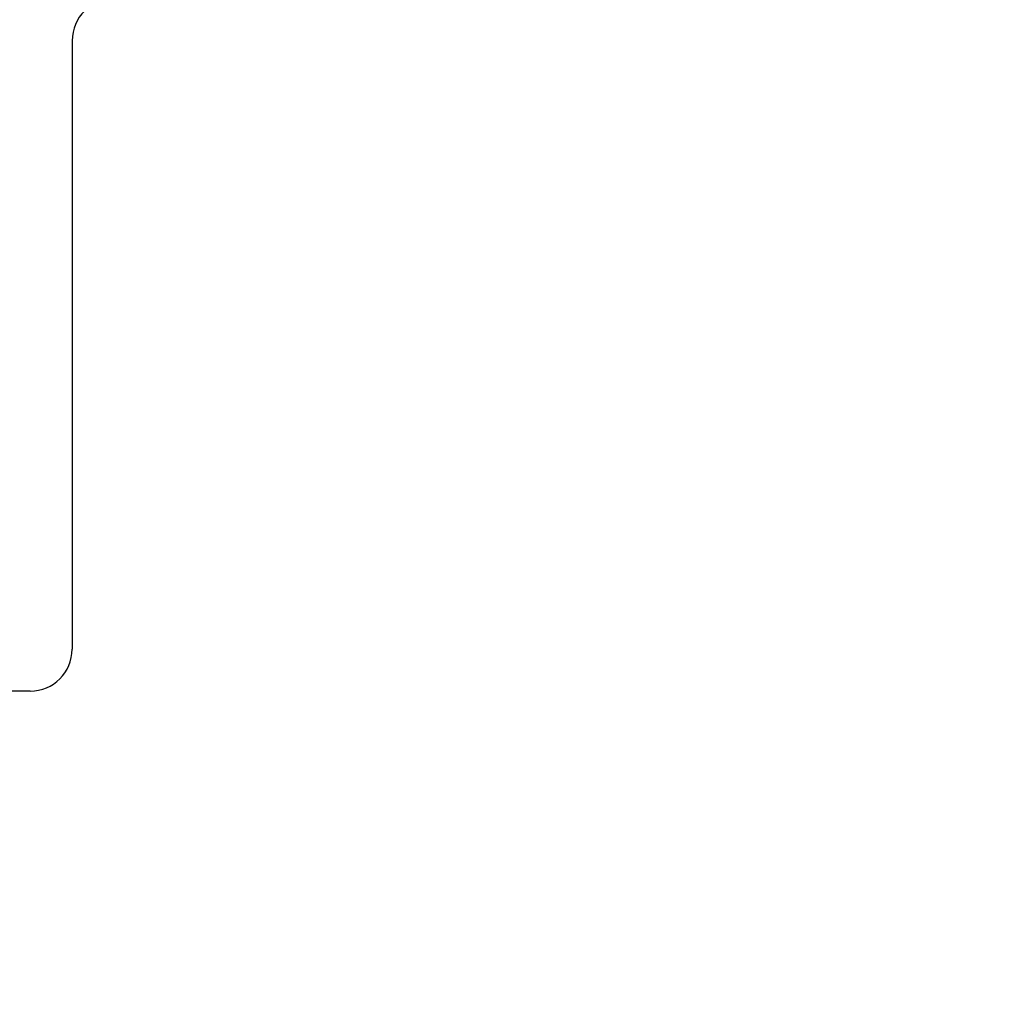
# Model space of a CAD drawing. Header units: millimetres. Extents: x 0 to 1071, y 0 to 742.
# Tile 95 of 127: x 339 to 363, y 399 to 422. Entities that reach past the tile are written whole.
import ezdxf

# ---------------------------------------------------------------- set-up
doc = ezdxf.new("R2010")
doc.units = ezdxf.units.MM
doc.header["$LTSCALE"] = 0.454724
doc.layers.add('NoLayerName_001', color=7, linetype='Continuous')
doc.styles.get("Standard").update_dxf_attribs({"font": 'txt', "bigfont": 'extfont2'})
doc.dimstyles.get("Standard").update_dxf_attribs({"dimtxt": 2.5, "dimasz": 2.5, "dimexe": 1, "dimexo": 1, "dimtad": 1, "dimdec": 3, "dimzin": 0, "dimdsep": 46, "dimtxsty": 'Standard', "dimcen": 2.5, "dimadec": 3, "dimazin": 0, "dimtfac": 0.75, "dimtdec": 3, "dimtmove": 0, "dimatfit": 3, "dimfxl": 1, "dimarcsym": 0})

# ---------------------------------------------------------------- blocks, each defined once
blk = doc.blocks.new('_OPEN30')
at = {"color": 0, "linetype": 'ByBlock', "lineweight": -2}
for p, q in [((-1, 0.267949), (0, 0)), ((0, 0), (-1, -0.267949)), ((0, 0), (-1, 0))]:
    blk.add_line(p, q, dxfattribs=at)
blk = doc.blocks.new('*D141')
at = {"layer": 'Defpoints', "color": 0}
for p in [(425, 422.9), (340.05, 368.6), (425, 343.75)]:
    blk.add_point(p, dxfattribs=at)
at = {"layer": 'NoLayerName_001', "color": 0, "linetype": 'Continuous', "lineweight": 13}
for p, q in [((425, 420.4), (425, 341.25)), ((340.05, 366.1), (340.05, 341.25)), ((343.8, 343.75), (421.25, 343.75))]:
    blk.add_line(p, q, dxfattribs=at)
at = {"layer": 'NoLayerName_001', "color": 0, "lineweight": 13, "xscale": 3.75, "yscale": 3.75, "zscale": 3.75, "rotation": 180}
blk.add_blockref('_OPEN30', (340.05, 343.75), dxfattribs=at)
at = {"layer": 'NoLayerName_001', "color": 0, "lineweight": 13, "xscale": 3.75, "yscale": 3.75, "zscale": 3.75}
blk.add_blockref('_OPEN30', (425, 343.75), dxfattribs=at)
at = {"layer": 'NoLayerName_001', "color": 0, "lineweight": 13, "insert": (382.525, 351.434), "char_height": 8.75, "attachment_point": 5}
blk.add_mtext('\\W0.8000;８５', dxfattribs=at)
blk = doc.blocks.new('*D142')
at = {"layer": 'Defpoints', "color": 0}
for p in [(284, 427.831), (425, 422.9), (284, 325)]:
    blk.add_point(p, dxfattribs=at)
at = {"layer": 'NoLayerName_001', "color": 0, "linetype": 'Continuous', "lineweight": 13}
for p, q in [((284, 425.331), (284, 322.5)), ((425, 420.4), (425, 322.5)), ((421.25, 325), (287.75, 325))]:
    blk.add_line(p, q, dxfattribs=at)
at = {"layer": 'NoLayerName_001', "color": 0, "lineweight": 13, "xscale": 3.75, "yscale": 3.75, "zscale": 3.75, "rotation": 180}
blk.add_blockref('_OPEN30', (284, 325), dxfattribs=at)
at = {"layer": 'NoLayerName_001', "color": 0, "lineweight": 13, "xscale": 3.75, "yscale": 3.75, "zscale": 3.75}
blk.add_blockref('_OPEN30', (425, 325), dxfattribs=at)
at = {"layer": 'NoLayerName_001', "color": 0, "lineweight": 13, "insert": (354.5, 332.063), "char_height": 8.75, "attachment_point": 5}
blk.add_mtext('\\W0.8000;141', dxfattribs=at)

msp = doc.modelspace()

# ---------------------------------------------------------------- linework, layer by layer
at = {"layer": 'NoLayerName_001', "color": 7, "linetype": 'Continuous', "lineweight": 25}
for p, q in [((340.5, 421.5), (340.5, 407)), ((339.5, 406), (312.5, 406))]:
    msp.add_line(p, q, dxfattribs=at)
for centre, start, end in [((341.5, 421.5), 90, 180), ((339.5, 407), 270, 360)]:
    msp.add_arc(centre, 1, start, end, dxfattribs=at)

# ---------------------------------------------------------------- dimensions: what is measured, and where the dimension line sits
at = {"layer": 'NoLayerName_001', "color": 3, "linetype": 'Continuous', "lineweight": 13}
dim = msp.add_linear_dim(base=(284, 325), p1=(425, 422.9), p2=(284, 427.8308), angle=180, text='\\W0.8000;<>', dimstyle='Standard', override={"dimtxt": 8.75, "dimasz": 3.75, "dimexe": 2.5, "dimexo": 2.5, "dimgap": 2.5, "dimzin": 8, "dimblk": 'OPEN30', "dimclrd": 0, "dimclre": 0, "dimclrt": 0, "dimtp": 0, "dimtm": 0, "dimlwd": 13, "dimlwe": 13}, dxfattribs=at)
dim.commit()
dim.dimension.update_dxf_attribs({"geometry": '*D142', "text_midpoint": (354.5, 325), "dimtype": 160})
dim = msp.add_linear_dim(base=(425, 343.75), p1=(340.0501, 368.6), p2=(425, 422.9), text='\\W0.8000;８５', dimstyle='Standard', override={"dimtxt": 8.75, "dimasz": 3.75, "dimexe": 2.5, "dimexo": 2.5, "dimgap": 2.5, "dimzin": 8, "dimblk": 'OPEN30', "dimclrd": 0, "dimclre": 0, "dimclrt": 0, "dimtp": 0, "dimtm": 0, "dimlwd": 13, "dimlwe": 13}, dxfattribs=at)
dim.commit()
dim.dimension.update_dxf_attribs({"geometry": '*D141', "text_midpoint": (382.525, 343.75), "dimtype": 160})

doc.saveas('drawing.dxf')
